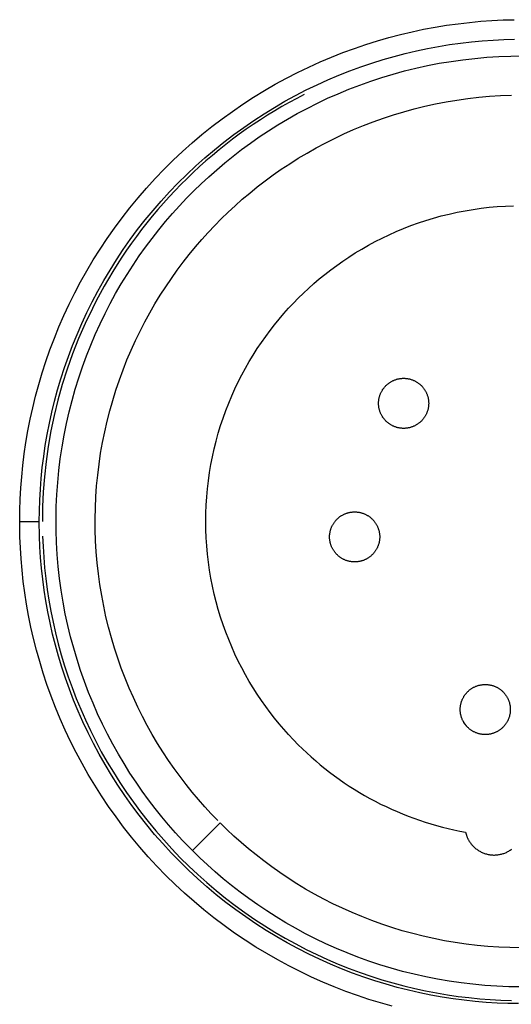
# Model space of a CAD drawing. Header units: millimetres. Extents: x 129 to 629, y 1269 to 1769.
# Tile 54 of 87: x 507 to 520, y 1384 to 1410. Entities that reach past the tile are written whole.
import ezdxf

# ---------------------------------------------------------------- set-up
doc = ezdxf.new("R2010")
doc.units = ezdxf.units.MM
doc.layers.add('ROXX_B.FLEX mini', color=7, linetype='Continuous', true_color=0x000000)

msp = doc.modelspace()

# ---------------------------------------------------------------- linework, layer by layer
at = {"layer": 'ROXX_B.FLEX mini', "color": 18, "lineweight": -3, "true_color": 0x000000}
for points in [[(507.47, 1396.82), (507.473, 1397.103), (507.482, 1397.388), (507.498, 1397.675), (507.521, 1397.964), (507.55, 1398.254), (507.586, 1398.547), (507.63, 1398.84), (507.68, 1399.135), (507.738, 1399.431), (507.803, 1399.727), (507.876, 1400.024), (507.956, 1400.32), (508.044, 1400.617), (508.14, 1400.913), (508.243, 1401.208), (508.355, 1401.502), (508.473, 1401.795), (508.6, 1402.086), (508.735, 1402.375), (508.877, 1402.662), (509.027, 1402.947), (509.185, 1403.228), (509.35, 1403.507), (509.523, 1403.781), (509.703, 1404.053), (509.89, 1404.32), (510.085, 1404.582), (510.286, 1404.841), (510.494, 1405.094), (510.709, 1405.342), (510.93, 1405.585), (511.158, 1405.822), (511.391, 1406.053), (511.63, 1406.278), (511.875, 1406.496), (512.125, 1406.708), (512.38, 1406.914), (512.64, 1407.112), (512.904, 1407.304), (513.172, 1407.488), (513.445, 1407.665), (513.72, 1407.834), (514, 1407.996), (514.282, 1408.15), (514.566, 1408.297), (514.853, 1408.436), (515.143, 1408.567), (515.434, 1408.691), (515.726, 1408.806), (516.02, 1408.914), (516.314, 1409.014), (516.609, 1409.107), (516.905, 1409.192), (517.2, 1409.269), (517.495, 1409.339), (517.79, 1409.401), (518.084, 1409.456), (518.377, 1409.504), (518.669, 1409.545), (518.959, 1409.579), (519.248, 1409.606), (519.534, 1409.626), (519.819, 1409.64), (520.101, 1409.647)], [(507.969, 1396.82), (507.972, 1397.092), (507.982, 1397.365), (507.997, 1397.641), (508.019, 1397.919), (508.047, 1398.199), (508.082, 1398.479), (508.123, 1398.762), (508.172, 1399.045), (508.227, 1399.329), (508.29, 1399.614), (508.36, 1399.899), (508.437, 1400.184), (508.522, 1400.469), (508.614, 1400.753), (508.713, 1401.037), (508.82, 1401.32), (508.934, 1401.601), (509.056, 1401.881), (509.185, 1402.159), (509.322, 1402.435), (509.466, 1402.708), (509.618, 1402.979), (509.777, 1403.246), (509.942, 1403.51), (510.116, 1403.771), (510.296, 1404.028), (510.482, 1404.28), (510.676, 1404.528), (510.876, 1404.771), (511.083, 1405.01), (511.295, 1405.243), (511.514, 1405.471), (511.738, 1405.693), (511.968, 1405.909), (512.203, 1406.119), (512.444, 1406.323), (512.689, 1406.52), (512.938, 1406.711), (513.192, 1406.895), (513.45, 1407.072), (513.712, 1407.242), (513.977, 1407.405), (514.245, 1407.561), (514.516, 1407.709), (514.79, 1407.85), (515.066, 1407.983), (515.344, 1408.11), (515.623, 1408.228), (515.904, 1408.339), (516.186, 1408.443), (516.469, 1408.539), (516.753, 1408.628), (517.037, 1408.71), (517.321, 1408.784), (517.604, 1408.851), (517.888, 1408.911), (518.17, 1408.964), (518.452, 1409.01), (518.732, 1409.049), (519.011, 1409.082), (519.288, 1409.108), (519.564, 1409.127), (519.838, 1409.14), (520.109, 1409.148)], [(511.815, 1388.475), (511.633, 1388.665), (511.452, 1388.86), (511.275, 1389.062), (511.101, 1389.269), (510.93, 1389.482), (510.763, 1389.7), (510.6, 1389.924), (510.441, 1390.154), (510.286, 1390.388), (510.136, 1390.629), (509.991, 1390.874), (509.85, 1391.124), (509.715, 1391.38), (509.585, 1391.64), (509.461, 1391.904), (509.343, 1392.173), (509.231, 1392.447), (509.126, 1392.724), (509.026, 1393.005), (508.934, 1393.29), (508.849, 1393.578), (508.77, 1393.869), (508.699, 1394.163), (508.635, 1394.46), (508.578, 1394.759), (508.529, 1395.06), (508.488, 1395.363), (508.454, 1395.667), (508.429, 1395.973), (508.411, 1396.279), (508.401, 1396.586), (508.399, 1396.893), (508.404, 1397.2), (508.418, 1397.507), (508.44, 1397.813), (508.469, 1398.118), (508.507, 1398.422), (508.552, 1398.724), (508.604, 1399.025), (508.665, 1399.323), (508.732, 1399.619), (508.807, 1399.912), (508.889, 1400.202), (508.978, 1400.489), (509.074, 1400.773), (509.177, 1401.053), (509.286, 1401.329), (509.401, 1401.601), (509.522, 1401.869), (509.65, 1402.132), (509.782, 1402.39), (509.921, 1402.644), (510.064, 1402.892), (510.213, 1403.136), (510.366, 1403.374), (510.524, 1403.607), (510.685, 1403.835), (510.851, 1404.057), (511.021, 1404.273), (511.194, 1404.484), (511.371, 1404.689), (511.551, 1404.888), (511.733, 1405.081), (511.918, 1405.269), (512.107, 1405.453), (512.302, 1405.633), (512.503, 1405.811), (512.71, 1405.986), (512.922, 1406.158), (513.139, 1406.326), (513.363, 1406.49), (513.592, 1406.65), (513.826, 1406.806), (514.065, 1406.957), (514.31, 1407.104), (514.56, 1407.245), (514.815, 1407.381), (515.074, 1407.512), (515.338, 1407.637), (515.607, 1407.756), (515.88, 1407.869), (516.157, 1407.976), (516.437, 1408.076), (516.722, 1408.17), (517.01, 1408.257), (517.3, 1408.336), (517.594, 1408.409), (517.891, 1408.474), (518.189, 1408.532), (518.49, 1408.582), (518.793, 1408.625), (519.097, 1408.659), (519.402, 1408.686), (519.709, 1408.706), (520.016, 1408.717), (520.323, 1408.72)], [(514.737, 1407.735), (514.547, 1407.636), (514.358, 1407.534), (514.171, 1407.428), (513.985, 1407.318), (513.801, 1407.205), (513.618, 1407.089), (513.438, 1406.969), (513.259, 1406.845), (513.081, 1406.719), (512.906, 1406.589), (512.734, 1406.455), (512.563, 1406.319), (512.395, 1406.179), (512.229, 1406.037), (512.065, 1405.891), (511.904, 1405.742), (511.746, 1405.59), (511.59, 1405.436), (511.438, 1405.279), (511.288, 1405.119), (511.141, 1404.957), (510.997, 1404.792), (510.856, 1404.624), (510.718, 1404.454), (510.584, 1404.282), (510.452, 1404.108), (510.324, 1403.932), (510.2, 1403.754), (510.078, 1403.574), (509.96, 1403.392), (509.846, 1403.208), (509.735, 1403.023), (509.627, 1402.836), (509.524, 1402.648), (509.423, 1402.459), (509.326, 1402.268), (509.144, 1401.884), (508.976, 1401.495), (508.822, 1401.104), (508.683, 1400.711), (508.558, 1400.317), (508.448, 1399.922), (508.351, 1399.527), (508.269, 1399.133), (508.2, 1398.74), (508.144, 1398.35), (508.102, 1397.962), (508.072, 1397.577), (508.054, 1397.197), (508.048, 1396.82)], [(512.53, 1389.174), (512.363, 1389.348), (512.198, 1389.527), (512.035, 1389.711), (511.876, 1389.901), (511.72, 1390.096), (511.566, 1390.296), (511.417, 1390.501), (511.271, 1390.711), (511.129, 1390.926), (510.991, 1391.146), (510.858, 1391.371), (510.729, 1391.6), (510.606, 1391.834), (510.487, 1392.072), (510.373, 1392.315), (510.265, 1392.561), (510.162, 1392.812), (510.065, 1393.066), (509.975, 1393.323), (509.89, 1393.584), (509.811, 1393.848), (509.739, 1394.115), (509.674, 1394.384), (509.615, 1394.656), (509.564, 1394.93), (509.519, 1395.206), (509.481, 1395.483), (509.45, 1395.762), (509.426, 1396.042), (509.41, 1396.322), (509.401, 1396.603), (509.399, 1396.885), (509.404, 1397.166), (509.416, 1397.447), (509.436, 1397.727), (509.463, 1398.007), (509.497, 1398.285), (509.538, 1398.562), (509.587, 1398.837), (509.642, 1399.111), (509.704, 1399.382), (509.772, 1399.65), (509.847, 1399.916), (509.929, 1400.179), (510.017, 1400.439), (510.111, 1400.695), (510.21, 1400.948), (510.316, 1401.197), (510.427, 1401.443), (510.544, 1401.684), (510.665, 1401.92), (510.792, 1402.153), (510.923, 1402.381), (511.059, 1402.604), (511.2, 1402.822), (511.344, 1403.035), (511.492, 1403.244), (511.644, 1403.447), (511.8, 1403.645), (511.958, 1403.838), (512.12, 1404.026), (512.285, 1404.209), (512.452, 1404.386), (512.621, 1404.558), (512.795, 1404.726), (512.973, 1404.892), (513.157, 1405.055), (513.346, 1405.215), (513.54, 1405.372), (513.74, 1405.526), (513.944, 1405.677), (514.154, 1405.823), (514.369, 1405.966), (514.588, 1406.105), (514.812, 1406.239), (515.041, 1406.368), (515.274, 1406.493), (515.512, 1406.613), (515.754, 1406.728), (516, 1406.837), (516.25, 1406.94), (516.504, 1407.038), (516.761, 1407.13), (517.021, 1407.216), (517.285, 1407.295), (517.551, 1407.368), (517.82, 1407.435), (518.092, 1407.495), (518.366, 1407.547), (518.641, 1407.593), (518.919, 1407.632), (519.197, 1407.664), (519.477, 1407.689), (519.757, 1407.707), (520.039, 1407.717)], [(514.588, 1402.53), (514.717, 1402.655), (514.849, 1402.779), (514.985, 1402.9), (515.125, 1403.02), (515.268, 1403.137), (515.416, 1403.252), (515.568, 1403.364), (515.723, 1403.474), (515.882, 1403.58), (516.044, 1403.684), (516.21, 1403.784), (516.38, 1403.881), (516.553, 1403.974), (516.729, 1404.064), (516.909, 1404.149), (517.091, 1404.231), (517.277, 1404.308), (517.465, 1404.382), (517.656, 1404.45), (517.849, 1404.515), (518.045, 1404.574), (518.242, 1404.629), (518.442, 1404.679), (518.644, 1404.724), (518.847, 1404.764), (519.052, 1404.798), (519.257, 1404.828), (519.464, 1404.852), (519.672, 1404.871), (519.881, 1404.884), (520.089, 1404.892)], [(514.588, 1391.11), (514.463, 1391.238), (514.34, 1391.37), (514.218, 1391.506), (514.099, 1391.646), (513.981, 1391.79), (513.867, 1391.938), (513.754, 1392.089), (513.645, 1392.245), (513.538, 1392.403), (513.435, 1392.566), (513.335, 1392.732), (513.238, 1392.902), (513.145, 1393.075), (513.055, 1393.251), (512.969, 1393.43), (512.888, 1393.613), (512.81, 1393.798), (512.737, 1393.987), (512.668, 1394.177), (512.604, 1394.371), (512.544, 1394.566), (512.49, 1394.764), (512.44, 1394.964), (512.395, 1395.165), (512.355, 1395.369), (512.32, 1395.573), (512.291, 1395.779), (512.267, 1395.986), (512.248, 1396.194), (512.234, 1396.402), (512.226, 1396.611), (512.223, 1396.82), (512.226, 1397.029), (512.234, 1397.238), (512.248, 1397.446), (512.267, 1397.654), (512.291, 1397.861), (512.32, 1398.067), (512.355, 1398.272), (512.395, 1398.475), (512.44, 1398.676), (512.49, 1398.876), (512.544, 1399.074), (512.604, 1399.27), (512.668, 1399.463), (512.737, 1399.654), (512.81, 1399.842), (512.888, 1400.027), (512.969, 1400.21), (513.055, 1400.389), (513.145, 1400.566), (513.238, 1400.739), (513.335, 1400.908), (513.435, 1401.074), (513.538, 1401.237), (513.645, 1401.396), (513.754, 1401.551), (513.867, 1401.702), (513.981, 1401.85), (514.099, 1401.994), (514.218, 1402.134), (514.34, 1402.27), (514.463, 1402.402), (514.588, 1402.53)], [(516.826, 1399.387), (516.817, 1399.397), (516.807, 1399.408), (516.797, 1399.418), (516.788, 1399.429), (516.778, 1399.441), (516.769, 1399.453), (516.76, 1399.465), (516.752, 1399.477), (516.743, 1399.489), (516.735, 1399.502), (516.727, 1399.515), (516.719, 1399.529), (516.712, 1399.543), (516.705, 1399.557), (516.698, 1399.571), (516.692, 1399.585), (516.686, 1399.6), (516.68, 1399.615), (516.674, 1399.63), (516.669, 1399.645), (516.664, 1399.661), (516.66, 1399.677), (516.656, 1399.692), (516.653, 1399.708), (516.649, 1399.724), (516.647, 1399.741), (516.644, 1399.757), (516.642, 1399.773), (516.641, 1399.79), (516.64, 1399.806), (516.639, 1399.823), (516.639, 1399.839), (516.639, 1399.856), (516.64, 1399.873), (516.641, 1399.889), (516.642, 1399.906), (516.644, 1399.922), (516.647, 1399.938), (516.649, 1399.955), (516.653, 1399.971), (516.656, 1399.987), (516.66, 1400.002), (516.664, 1400.018), (516.669, 1400.034), (516.674, 1400.049), (516.68, 1400.064), (516.686, 1400.079), (516.692, 1400.094), (516.698, 1400.108), (516.705, 1400.122), (516.712, 1400.136), (516.719, 1400.15), (516.727, 1400.163), (516.735, 1400.177), (516.743, 1400.19), (516.752, 1400.202), (516.76, 1400.214), (516.769, 1400.226), (516.778, 1400.238), (516.788, 1400.25), (516.797, 1400.261), (516.807, 1400.271), (516.817, 1400.282), (516.826, 1400.292), (516.837, 1400.302), (516.847, 1400.312), (516.858, 1400.321), (516.869, 1400.331), (516.88, 1400.34), (516.892, 1400.349), (516.904, 1400.358), (516.916, 1400.367), (516.929, 1400.375), (516.942, 1400.383), (516.955, 1400.391), (516.968, 1400.399), (516.982, 1400.406), (516.996, 1400.414), (517.01, 1400.42), (517.025, 1400.427), (517.04, 1400.433), (517.054, 1400.439), (517.07, 1400.444), (517.085, 1400.449), (517.1, 1400.454), (517.116, 1400.458), (517.132, 1400.462), (517.148, 1400.466), (517.164, 1400.469), (517.18, 1400.472), (517.197, 1400.474), (517.213, 1400.476), (517.229, 1400.478), (517.246, 1400.479), (517.262, 1400.479), (517.279, 1400.479), (517.296, 1400.479), (517.312, 1400.479), (517.329, 1400.478), (517.345, 1400.476), (517.362, 1400.474), (517.378, 1400.472), (517.394, 1400.469), (517.41, 1400.466), (517.426, 1400.462), (517.442, 1400.458), (517.458, 1400.454), (517.473, 1400.449), (517.488, 1400.444), (517.504, 1400.439), (517.519, 1400.433), (517.533, 1400.427), (517.548, 1400.42), (517.562, 1400.414), (517.576, 1400.406), (517.59, 1400.399), (517.603, 1400.391), (517.616, 1400.383), (517.629, 1400.375), (517.642, 1400.367), (517.654, 1400.358), (517.666, 1400.349), (517.678, 1400.34), (517.689, 1400.331), (517.7, 1400.321), (517.711, 1400.312), (517.721, 1400.302), (517.732, 1400.292)], [(517.732, 1400.292), (517.742, 1400.282), (517.751, 1400.271), (517.761, 1400.261), (517.77, 1400.25), (517.78, 1400.238), (517.789, 1400.226), (517.798, 1400.214), (517.806, 1400.202), (517.815, 1400.19), (517.823, 1400.177), (517.831, 1400.163), (517.839, 1400.15), (517.846, 1400.136), (517.853, 1400.122), (517.86, 1400.108), (517.866, 1400.094), (517.873, 1400.079), (517.878, 1400.064), (517.884, 1400.049), (517.889, 1400.034), (517.894, 1400.018), (517.898, 1400.002), (517.902, 1399.987), (517.905, 1399.971), (517.909, 1399.955), (517.911, 1399.938), (517.914, 1399.922), (517.916, 1399.906), (517.917, 1399.889), (517.918, 1399.873), (517.919, 1399.856), (517.919, 1399.839), (517.919, 1399.823), (517.918, 1399.806), (517.917, 1399.79), (517.916, 1399.773), (517.914, 1399.757), (517.911, 1399.741), (517.909, 1399.724), (517.905, 1399.708), (517.902, 1399.692), (517.898, 1399.677), (517.894, 1399.661), (517.889, 1399.645), (517.884, 1399.63), (517.878, 1399.615), (517.873, 1399.6), (517.866, 1399.585), (517.86, 1399.571), (517.853, 1399.557), (517.846, 1399.543), (517.839, 1399.529), (517.831, 1399.515), (517.823, 1399.502), (517.815, 1399.489), (517.806, 1399.477), (517.798, 1399.465), (517.789, 1399.453), (517.78, 1399.441), (517.77, 1399.429), (517.761, 1399.418), (517.751, 1399.408), (517.742, 1399.397), (517.732, 1399.387), (517.721, 1399.377), (517.711, 1399.367), (517.7, 1399.358), (517.689, 1399.348), (517.678, 1399.339), (517.666, 1399.33), (517.654, 1399.321), (517.642, 1399.312), (517.629, 1399.304), (517.616, 1399.296), (517.603, 1399.288), (517.59, 1399.28), (517.576, 1399.272), (517.562, 1399.265), (517.548, 1399.259), (517.533, 1399.252), (517.519, 1399.246), (517.504, 1399.24), (517.488, 1399.235), (517.473, 1399.23), (517.458, 1399.225), (517.442, 1399.221), (517.426, 1399.217), (517.41, 1399.213), (517.394, 1399.21), (517.378, 1399.207), (517.362, 1399.205), (517.345, 1399.203), (517.329, 1399.201), (517.312, 1399.2), (517.296, 1399.2), (517.279, 1399.199), (517.262, 1399.2), (517.246, 1399.2), (517.229, 1399.201), (517.213, 1399.203), (517.197, 1399.205), (517.18, 1399.207), (517.164, 1399.21), (517.148, 1399.213), (517.132, 1399.217), (517.116, 1399.221), (517.1, 1399.225), (517.085, 1399.23), (517.07, 1399.235), (517.054, 1399.24), (517.04, 1399.246), (517.025, 1399.252), (517.01, 1399.259), (516.996, 1399.265), (516.982, 1399.272), (516.968, 1399.28), (516.955, 1399.288), (516.942, 1399.296), (516.929, 1399.304), (516.916, 1399.312), (516.904, 1399.321), (516.892, 1399.33), (516.88, 1399.339), (516.869, 1399.348), (516.858, 1399.358), (516.847, 1399.367), (516.837, 1399.377), (516.826, 1399.387)], [(515.575, 1395.972), (515.565, 1395.982), (515.555, 1395.992), (515.546, 1396.003), (515.536, 1396.014), (515.527, 1396.026), (515.518, 1396.037), (515.509, 1396.049), (515.5, 1396.062), (515.492, 1396.074), (515.483, 1396.087), (515.476, 1396.1), (515.468, 1396.114), (515.46, 1396.127), (515.453, 1396.141), (515.447, 1396.156), (515.44, 1396.17), (515.434, 1396.185), (515.428, 1396.2), (515.423, 1396.215), (515.418, 1396.23), (515.413, 1396.246), (515.409, 1396.261), (515.405, 1396.277), (515.401, 1396.293), (515.398, 1396.309), (515.395, 1396.325), (515.393, 1396.342), (515.391, 1396.358), (515.389, 1396.375), (515.388, 1396.391), (515.388, 1396.408), (515.387, 1396.424), (515.388, 1396.441), (515.388, 1396.457), (515.389, 1396.474), (515.391, 1396.49), (515.393, 1396.507), (515.395, 1396.523), (515.398, 1396.539), (515.401, 1396.555), (515.405, 1396.571), (515.409, 1396.587), (515.413, 1396.603), (515.418, 1396.618), (515.423, 1396.634), (515.428, 1396.649), (515.434, 1396.664), (515.44, 1396.678), (515.447, 1396.693), (515.453, 1396.707), (515.46, 1396.721), (515.468, 1396.735), (515.476, 1396.748), (515.483, 1396.761), (515.492, 1396.774), (515.5, 1396.787), (515.509, 1396.799), (515.518, 1396.811), (515.527, 1396.823), (515.536, 1396.834), (515.546, 1396.845), (515.555, 1396.856), (515.565, 1396.867), (515.575, 1396.877), (515.585, 1396.887), (515.596, 1396.896), (515.606, 1396.906), (515.617, 1396.916), (515.629, 1396.925), (515.641, 1396.934), (515.653, 1396.943), (515.665, 1396.952), (515.677, 1396.96), (515.69, 1396.968), (515.703, 1396.976), (515.717, 1396.984), (515.731, 1396.991), (515.745, 1396.998), (515.759, 1397.005), (515.773, 1397.012), (515.788, 1397.018), (515.803, 1397.023), (515.818, 1397.029), (515.833, 1397.034), (515.849, 1397.039), (515.865, 1397.043), (515.88, 1397.047), (515.896, 1397.051), (515.912, 1397.054), (515.929, 1397.056), (515.945, 1397.059), (515.961, 1397.061), (515.978, 1397.062), (515.994, 1397.063), (516.011, 1397.064), (516.027, 1397.064), (516.044, 1397.064), (516.061, 1397.063), (516.077, 1397.062), (516.094, 1397.061), (516.11, 1397.059), (516.126, 1397.056), (516.142, 1397.054), (516.159, 1397.051), (516.175, 1397.047), (516.19, 1397.043), (516.206, 1397.039), (516.222, 1397.034), (516.237, 1397.029), (516.252, 1397.023), (516.267, 1397.018), (516.282, 1397.012), (516.296, 1397.005), (516.31, 1396.998), (516.324, 1396.991), (516.338, 1396.984), (516.351, 1396.976), (516.365, 1396.968), (516.378, 1396.96), (516.39, 1396.952), (516.402, 1396.943), (516.414, 1396.934), (516.426, 1396.925), (516.438, 1396.916), (516.449, 1396.906), (516.459, 1396.896), (516.47, 1396.887), (516.48, 1396.877)], [(507.476, 1396.426), (507.47, 1396.82)], [(507.47, 1396.82), (507.969, 1396.82)], [(507.975, 1396.442), (507.969, 1396.82)], [(516.48, 1396.877), (516.49, 1396.867), (516.5, 1396.856), (516.509, 1396.845), (516.519, 1396.834), (516.528, 1396.823), (516.537, 1396.811), (516.546, 1396.799), (516.555, 1396.787), (516.563, 1396.774), (516.571, 1396.761), (516.579, 1396.748), (516.587, 1396.735), (516.594, 1396.721), (516.602, 1396.707), (516.608, 1396.693), (516.615, 1396.678), (516.621, 1396.664), (516.627, 1396.649), (516.632, 1396.634), (516.637, 1396.618), (516.642, 1396.603), (516.646, 1396.587), (516.65, 1396.571), (516.654, 1396.555), (516.657, 1396.539), (516.66, 1396.523), (516.662, 1396.507), (516.664, 1396.49), (516.666, 1396.474), (516.667, 1396.457), (516.667, 1396.441), (516.667, 1396.424), (516.667, 1396.408), (516.667, 1396.391), (516.666, 1396.375), (516.664, 1396.358), (516.662, 1396.342), (516.66, 1396.325), (516.657, 1396.309), (516.654, 1396.293), (516.65, 1396.277), (516.646, 1396.261), (516.642, 1396.246), (516.637, 1396.23), (516.632, 1396.215), (516.627, 1396.2), (516.621, 1396.185), (516.615, 1396.17), (516.608, 1396.156), (516.602, 1396.141), (516.594, 1396.127), (516.587, 1396.114), (516.579, 1396.1), (516.571, 1396.087), (516.563, 1396.074), (516.555, 1396.062), (516.546, 1396.049), (516.537, 1396.037), (516.528, 1396.026), (516.519, 1396.014), (516.509, 1396.003), (516.5, 1395.992), (516.49, 1395.982), (516.48, 1395.972), (516.47, 1395.962), (516.459, 1395.952), (516.449, 1395.942), (516.438, 1395.933), (516.426, 1395.923), (516.414, 1395.914), (516.402, 1395.905), (516.39, 1395.897), (516.378, 1395.888), (516.365, 1395.88), (516.351, 1395.872), (516.338, 1395.865), (516.324, 1395.857), (516.31, 1395.85), (516.296, 1395.843), (516.282, 1395.837), (516.267, 1395.831), (516.252, 1395.825), (516.237, 1395.819), (516.222, 1395.814), (516.206, 1395.81), (516.19, 1395.805), (516.175, 1395.801), (516.159, 1395.798), (516.142, 1395.795), (516.126, 1395.792), (516.11, 1395.79), (516.094, 1395.788), (516.077, 1395.786), (516.061, 1395.785), (516.044, 1395.784), (516.027, 1395.784), (516.011, 1395.784), (515.994, 1395.785), (515.978, 1395.786), (515.961, 1395.788), (515.945, 1395.79), (515.929, 1395.792), (515.912, 1395.795), (515.896, 1395.798), (515.88, 1395.801), (515.865, 1395.805), (515.849, 1395.81), (515.833, 1395.814), (515.818, 1395.819), (515.803, 1395.825), (515.788, 1395.831), (515.773, 1395.837), (515.759, 1395.843), (515.745, 1395.85), (515.731, 1395.857), (515.717, 1395.865), (515.703, 1395.872), (515.69, 1395.88), (515.677, 1395.888), (515.665, 1395.897), (515.653, 1395.905), (515.641, 1395.914), (515.629, 1395.923), (515.617, 1395.933), (515.606, 1395.942), (515.596, 1395.952), (515.585, 1395.962), (515.575, 1395.972)], [(516.988, 1384.426), (516.69, 1384.509), (516.393, 1384.6), (516.096, 1384.699), (515.8, 1384.806), (515.506, 1384.92), (515.213, 1385.043), (514.921, 1385.173), (514.632, 1385.311), (514.346, 1385.456), (514.062, 1385.609), (513.781, 1385.77), (513.503, 1385.939), (513.229, 1386.115), (512.959, 1386.298), (512.694, 1386.488), (512.433, 1386.686), (512.176, 1386.89), (511.925, 1387.101), (511.679, 1387.319), (511.438, 1387.542), (511.204, 1387.772), (510.975, 1388.008), (510.753, 1388.249), (510.537, 1388.496), (510.328, 1388.748), (510.125, 1389.005), (509.93, 1389.266), (509.741, 1389.531), (509.56, 1389.801), (509.387, 1390.074), (509.22, 1390.35), (509.062, 1390.63), (508.911, 1390.913), (508.767, 1391.198), (508.632, 1391.485), (508.504, 1391.774), (508.384, 1392.064), (508.271, 1392.356), (508.167, 1392.649), (508.07, 1392.943), (507.98, 1393.237), (507.898, 1393.531), (507.824, 1393.825), (507.757, 1394.119), (507.698, 1394.412), (507.645, 1394.704), (507.6, 1394.995), (507.562, 1395.285), (507.53, 1395.573), (507.506, 1395.86), (507.487, 1396.144), (507.476, 1396.426)], [(520.216, 1384.492), (519.942, 1384.496), (519.666, 1384.507), (519.388, 1384.525), (519.108, 1384.549), (518.827, 1384.579), (518.544, 1384.617), (518.26, 1384.661), (517.975, 1384.712), (517.689, 1384.77), (517.403, 1384.836), (517.117, 1384.909), (516.831, 1384.989), (516.545, 1385.076), (516.26, 1385.171), (515.976, 1385.274), (515.692, 1385.384), (515.411, 1385.501), (515.131, 1385.626), (514.853, 1385.759), (514.578, 1385.899), (514.305, 1386.046), (514.035, 1386.201), (513.768, 1386.363), (513.505, 1386.532), (513.245, 1386.708), (512.99, 1386.891), (512.739, 1387.081), (512.493, 1387.277), (512.251, 1387.48), (512.015, 1387.689), (511.784, 1387.904), (511.558, 1388.125), (511.338, 1388.351), (511.125, 1388.583), (510.917, 1388.82), (510.716, 1389.062), (510.522, 1389.309), (510.334, 1389.56), (510.153, 1389.815), (509.979, 1390.074), (509.812, 1390.337), (509.652, 1390.603), (509.5, 1390.871), (509.354, 1391.143), (509.217, 1391.417), (509.086, 1391.693), (508.963, 1391.97), (508.848, 1392.25), (508.74, 1392.53), (508.639, 1392.812), (508.546, 1393.094), (508.46, 1393.376), (508.382, 1393.659), (508.31, 1393.942), (508.246, 1394.224), (508.189, 1394.506), (508.138, 1394.787), (508.095, 1395.066), (508.058, 1395.345), (508.028, 1395.622), (508.004, 1395.897), (507.987, 1396.17), (507.975, 1396.442)], [(508.054, 1396.444), (508.065, 1396.175), (508.083, 1395.904), (508.106, 1395.631), (508.136, 1395.357), (508.172, 1395.081), (508.215, 1394.804), (508.265, 1394.526), (508.322, 1394.247), (508.385, 1393.968), (508.456, 1393.688), (508.533, 1393.408), (508.618, 1393.129), (508.71, 1392.85), (508.809, 1392.572), (508.915, 1392.295), (509.028, 1392.019), (509.149, 1391.745), (509.277, 1391.472), (509.413, 1391.202), (509.555, 1390.934), (509.705, 1390.669), (509.862, 1390.406), (510.025, 1390.147), (510.196, 1389.892), (510.373, 1389.64), (510.557, 1389.392), (510.748, 1389.149), (510.945, 1388.91), (511.148, 1388.676), (511.357, 1388.447), (511.572, 1388.223), (511.793, 1388.005), (512.018, 1387.792), (512.25, 1387.585), (512.486, 1387.385), (512.726, 1387.191), (512.972, 1387.003), (513.221, 1386.821), (513.474, 1386.647), (513.732, 1386.479), (513.992, 1386.318), (514.256, 1386.164), (514.522, 1386.018), (514.791, 1385.878), (515.062, 1385.746), (515.335, 1385.62), (515.61, 1385.503), (515.887, 1385.392), (516.165, 1385.289), (516.443, 1385.193), (516.722, 1385.104), (517.002, 1385.022), (517.281, 1384.947), (517.561, 1384.88), (517.84, 1384.819), (518.118, 1384.766), (518.396, 1384.719), (518.673, 1384.679), (518.948, 1384.645), (519.222, 1384.618), (519.494, 1384.597), (519.764, 1384.582), (520.032, 1384.573)], [(518.912, 1391.559), (518.903, 1391.569), (518.893, 1391.58), (518.883, 1391.591), (518.874, 1391.602), (518.864, 1391.613), (518.855, 1391.625), (518.846, 1391.637), (518.838, 1391.649), (518.829, 1391.662), (518.821, 1391.675), (518.813, 1391.688), (518.805, 1391.701), (518.798, 1391.715), (518.791, 1391.729), (518.784, 1391.743), (518.778, 1391.758), (518.772, 1391.772), (518.766, 1391.787), (518.76, 1391.802), (518.755, 1391.818), (518.75, 1391.833), (518.746, 1391.849), (518.742, 1391.865), (518.739, 1391.881), (518.735, 1391.897), (518.733, 1391.913), (518.73, 1391.929), (518.728, 1391.946), (518.727, 1391.962), (518.726, 1391.979), (518.725, 1391.995), (518.725, 1392.012), (518.725, 1392.028), (518.726, 1392.045), (518.727, 1392.061), (518.728, 1392.078), (518.73, 1392.094), (518.733, 1392.111), (518.735, 1392.127), (518.739, 1392.143), (518.742, 1392.159), (518.746, 1392.175), (518.75, 1392.19), (518.755, 1392.206), (518.76, 1392.221), (518.766, 1392.236), (518.772, 1392.251), (518.778, 1392.266), (518.784, 1392.28), (518.791, 1392.295), (518.798, 1392.309), (518.805, 1392.322), (518.813, 1392.336), (518.821, 1392.349), (518.829, 1392.362), (518.838, 1392.374), (518.846, 1392.387), (518.855, 1392.399), (518.864, 1392.41), (518.874, 1392.422), (518.883, 1392.433), (518.893, 1392.444), (518.903, 1392.454), (518.912, 1392.464), (518.923, 1392.474), (518.933, 1392.484), (518.944, 1392.494), (518.955, 1392.503), (518.966, 1392.512), (518.978, 1392.522), (518.99, 1392.53), (519.002, 1392.539), (519.015, 1392.548), (519.028, 1392.556), (519.041, 1392.564), (519.054, 1392.571), (519.068, 1392.579), (519.082, 1392.586), (519.096, 1392.593), (519.111, 1392.599), (519.126, 1392.605), (519.14, 1392.611), (519.156, 1392.617), (519.171, 1392.622), (519.186, 1392.626), (519.202, 1392.631), (519.218, 1392.635), (519.234, 1392.638), (519.25, 1392.641), (519.266, 1392.644), (519.283, 1392.646), (519.299, 1392.648), (519.315, 1392.65), (519.332, 1392.651), (519.348, 1392.652), (519.365, 1392.652), (519.382, 1392.652), (519.398, 1392.651), (519.415, 1392.65), (519.431, 1392.648), (519.447, 1392.646), (519.464, 1392.644), (519.48, 1392.641), (519.496, 1392.638), (519.512, 1392.635), (519.528, 1392.631), (519.544, 1392.626), (519.559, 1392.622), (519.574, 1392.617), (519.59, 1392.611), (519.604, 1392.605), (519.619, 1392.599), (519.634, 1392.593), (519.648, 1392.586), (519.662, 1392.579), (519.676, 1392.571), (519.689, 1392.564), (519.702, 1392.556), (519.715, 1392.548), (519.728, 1392.539), (519.74, 1392.53), (519.752, 1392.522), (519.764, 1392.512), (519.775, 1392.503), (519.786, 1392.494), (519.797, 1392.484), (519.807, 1392.474), (519.818, 1392.464)], [(519.818, 1392.464), (519.827, 1392.454), (519.837, 1392.444), (519.847, 1392.433), (519.856, 1392.422), (519.866, 1392.41), (519.875, 1392.399), (519.884, 1392.387), (519.892, 1392.374), (519.901, 1392.362), (519.909, 1392.349), (519.917, 1392.336), (519.925, 1392.322), (519.932, 1392.309), (519.939, 1392.295), (519.946, 1392.28), (519.952, 1392.266), (519.958, 1392.251), (519.964, 1392.236), (519.97, 1392.221), (519.975, 1392.206), (519.98, 1392.19), (519.984, 1392.175), (519.988, 1392.159), (519.991, 1392.143), (519.995, 1392.127), (519.997, 1392.111), (520, 1392.094), (520.002, 1392.078), (520.003, 1392.061), (520.004, 1392.045), (520.005, 1392.028), (520.005, 1392.012), (520.005, 1391.995), (520.004, 1391.979), (520.003, 1391.962), (520.002, 1391.946), (520, 1391.929), (519.997, 1391.913), (519.995, 1391.897), (519.991, 1391.881), (519.988, 1391.865), (519.984, 1391.849), (519.98, 1391.833), (519.975, 1391.818), (519.97, 1391.802), (519.964, 1391.787), (519.958, 1391.772), (519.952, 1391.758), (519.946, 1391.743), (519.939, 1391.729), (519.932, 1391.715), (519.925, 1391.701), (519.917, 1391.688), (519.909, 1391.675), (519.901, 1391.662), (519.892, 1391.649), (519.884, 1391.637), (519.875, 1391.625), (519.866, 1391.613), (519.856, 1391.602), (519.847, 1391.591), (519.837, 1391.58), (519.827, 1391.569), (519.818, 1391.559), (519.807, 1391.549), (519.797, 1391.54), (519.786, 1391.53), (519.775, 1391.52), (519.764, 1391.511), (519.752, 1391.502), (519.74, 1391.493), (519.728, 1391.484), (519.715, 1391.476), (519.702, 1391.468), (519.689, 1391.46), (519.676, 1391.452), (519.662, 1391.445), (519.648, 1391.438), (519.634, 1391.431), (519.619, 1391.424), (519.604, 1391.418), (519.59, 1391.413), (519.574, 1391.407), (519.559, 1391.402), (519.544, 1391.397), (519.528, 1391.393), (519.512, 1391.389), (519.496, 1391.385), (519.48, 1391.382), (519.464, 1391.379), (519.447, 1391.377), (519.431, 1391.375), (519.415, 1391.374), (519.398, 1391.373), (519.382, 1391.372), (519.365, 1391.372), (519.348, 1391.372), (519.332, 1391.373), (519.315, 1391.374), (519.299, 1391.375), (519.283, 1391.377), (519.266, 1391.379), (519.25, 1391.382), (519.234, 1391.385), (519.218, 1391.389), (519.202, 1391.393), (519.186, 1391.397), (519.171, 1391.402), (519.156, 1391.407), (519.14, 1391.413), (519.126, 1391.418), (519.111, 1391.424), (519.096, 1391.431), (519.082, 1391.438), (519.068, 1391.445), (519.054, 1391.452), (519.041, 1391.46), (519.028, 1391.468), (519.015, 1391.476), (519.002, 1391.484), (518.99, 1391.493), (518.978, 1391.502), (518.966, 1391.511), (518.955, 1391.52), (518.944, 1391.53), (518.933, 1391.54), (518.923, 1391.549), (518.912, 1391.559)], [(518.795, 1391.721), (518.801, 1391.71), (518.807, 1391.698), (518.814, 1391.687), (518.82, 1391.676), (518.827, 1391.665), (518.834, 1391.654), (518.841, 1391.644), (518.849, 1391.634), (518.856, 1391.624), (518.864, 1391.614), (518.872, 1391.604), (518.88, 1391.595), (518.888, 1391.585), (518.896, 1391.577), (518.904, 1391.568), (518.912, 1391.559)], [(514.588, 1391.11), (514.696, 1391.005), (514.806, 1390.901), (514.918, 1390.799), (515.033, 1390.698), (515.149, 1390.6), (515.268, 1390.504), (515.388, 1390.41), (515.511, 1390.318), (515.635, 1390.228), (515.761, 1390.14), (515.889, 1390.055), (516.019, 1389.972), (516.15, 1389.892), (516.283, 1389.814), (516.418, 1389.739), (516.554, 1389.666), (516.691, 1389.596), (516.829, 1389.528), (516.969, 1389.463), (517.11, 1389.401), (517.252, 1389.342), (517.395, 1389.285), (517.539, 1389.231), (517.684, 1389.18), (517.829, 1389.132), (517.975, 1389.087), (518.122, 1389.044), (518.269, 1389.004), (518.416, 1388.968), (518.564, 1388.934), (518.712, 1388.902), (518.86, 1388.874)], [(512.591, 1389.113), (512.091, 1388.613), (511.933, 1388.455), (511.896, 1388.417), (511.887, 1388.408), (511.885, 1388.406), (511.884, 1388.406), (511.884, 1388.406), (511.884, 1388.406), (511.884, 1388.406)], [(520.277, 1385.92), (519.996, 1385.924), (519.714, 1385.936), (519.434, 1385.954), (519.154, 1385.98), (518.876, 1386.013), (518.599, 1386.053), (518.323, 1386.101), (518.05, 1386.155), (517.779, 1386.215), (517.51, 1386.283), (517.244, 1386.357), (516.98, 1386.437), (516.72, 1386.524), (516.463, 1386.617), (516.21, 1386.716), (515.96, 1386.821), (515.715, 1386.931), (515.473, 1387.046), (515.236, 1387.167), (515.003, 1387.293), (514.775, 1387.423), (514.551, 1387.558), (514.333, 1387.698), (514.119, 1387.841), (513.91, 1387.989), (513.706, 1388.14), (513.507, 1388.295), (513.313, 1388.453), (513.125, 1388.614), (512.941, 1388.777), (512.764, 1388.944), (512.591, 1389.113)], [(518.86, 1388.874), (518.867, 1388.849), (518.874, 1388.824), (518.882, 1388.799), (518.886, 1388.787), (518.891, 1388.774), (518.895, 1388.762), (518.9, 1388.75), (518.906, 1388.738), (518.911, 1388.726), (518.917, 1388.714), (518.923, 1388.702), (518.929, 1388.69), (518.935, 1388.679), (518.942, 1388.667), (518.948, 1388.656), (518.955, 1388.645), (518.962, 1388.634), (518.97, 1388.623), (518.977, 1388.612), (518.985, 1388.601), (518.992, 1388.59), (519, 1388.58), (519.009, 1388.57), (519.025, 1388.55), (519.043, 1388.53), (519.061, 1388.512)], [(519.061, 1388.512), (519.077, 1388.496), (519.093, 1388.481), (519.11, 1388.467), (519.127, 1388.453), (519.145, 1388.439), (519.164, 1388.426), (519.183, 1388.413), (519.202, 1388.401), (519.222, 1388.389), (519.242, 1388.378), (519.263, 1388.368), (519.284, 1388.358), (519.305, 1388.349), (519.327, 1388.34), (519.349, 1388.332), (519.371, 1388.325), (519.393, 1388.319), (519.416, 1388.313), (519.439, 1388.308), (519.461, 1388.303), (519.484, 1388.3), (519.507, 1388.297), (519.53, 1388.294), (519.553, 1388.293), (519.576, 1388.292), (519.599, 1388.292), (519.622, 1388.293), (519.644, 1388.294), (519.667, 1388.296), (519.689, 1388.298), (519.711, 1388.302), (519.732, 1388.305), (519.754, 1388.31), (519.776, 1388.315), (519.797, 1388.321), (519.819, 1388.327), (519.84, 1388.334), (519.861, 1388.342), (519.882, 1388.351), (519.903, 1388.36), (519.924, 1388.37), (519.945, 1388.38), (519.965, 1388.392), (519.985, 1388.404), (520.004, 1388.416), (520.024, 1388.429), (520.042, 1388.443)], [(511.815, 1388.475), (511.884, 1388.406)], [(520.274, 1384.92), (519.967, 1384.925), (519.66, 1384.937), (519.354, 1384.958), (519.049, 1384.986), (518.745, 1385.022), (518.442, 1385.066), (518.142, 1385.117), (517.843, 1385.176), (517.547, 1385.243), (517.253, 1385.316), (516.963, 1385.397), (516.675, 1385.485), (516.391, 1385.58), (516.111, 1385.681), (515.835, 1385.789), (515.562, 1385.903), (515.294, 1386.024), (515.03, 1386.15), (514.771, 1386.281), (514.517, 1386.419), (514.268, 1386.561), (514.024, 1386.709), (513.785, 1386.861), (513.551, 1387.018), (513.323, 1387.179), (513.101, 1387.344), (512.884, 1387.513), (512.672, 1387.685), (512.466, 1387.861), (512.266, 1388.04), (512.072, 1388.221), (511.884, 1388.406)]]:
    msp.add_lwpolyline(points, dxfattribs=at)

doc.saveas('drawing.dxf')
